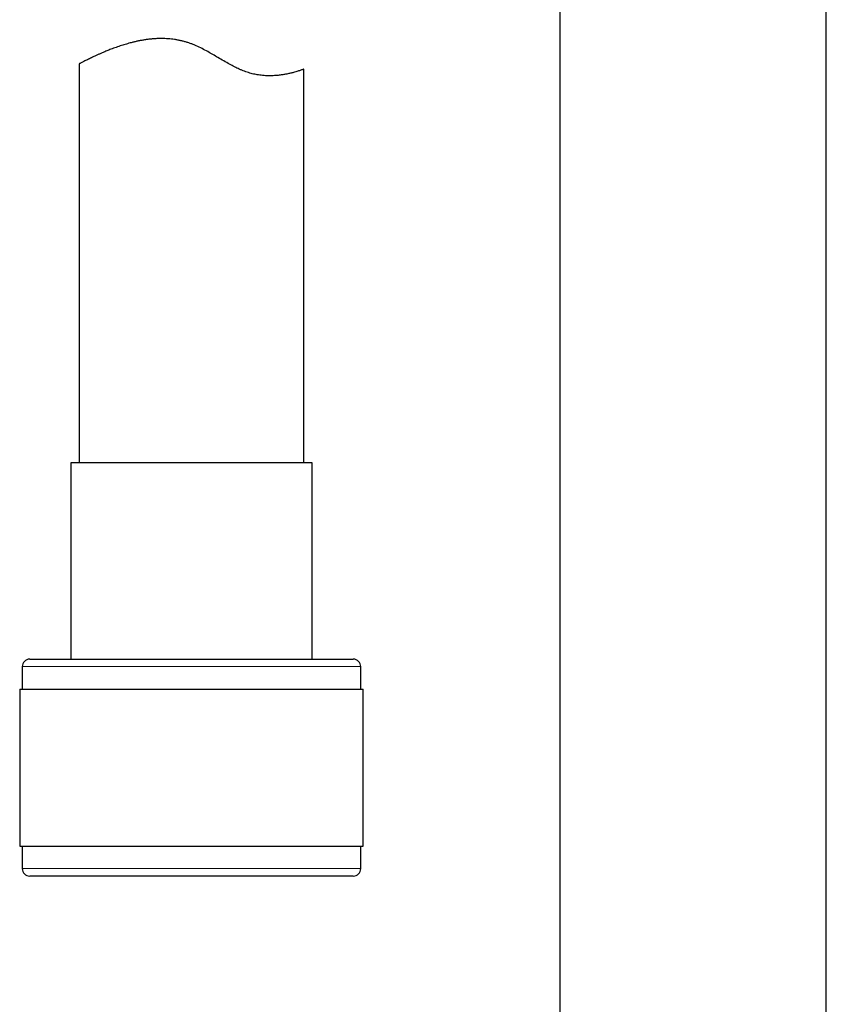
# Model space of a CAD drawing. Header units: millimetres. Extents: x 8 to 778, y 12 to 1829.
# Tile 181 of 256: x 102 to 156, y 1379 to 1444. Entities that reach past the tile are written whole.
import ezdxf

# ---------------------------------------------------------------- set-up
doc = ezdxf.new("R2010")
doc.units = ezdxf.units.MM

msp = doc.modelspace()

# ---------------------------------------------------------------- linework, layer by layer
at = {"color": 7, "linetype": 'Continuous', "lineweight": 30}
for p, q in [((138.475, 1459.891), (138.475, 1197.915)), ((156.275, 1197.915), (156.275, 1456.041)), ((106.375, 1441.449), (106.375, 1414.776)), ((121.375, 1414.776), (121.375, 1441.087)), ((105.825, 1414.776), (105.825, 1401.653)), ((121.925, 1414.776), (105.825, 1414.776)), ((121.925, 1401.653), (121.925, 1414.776)), ((103.075, 1401.653), (124.675, 1401.653)), ((102.575, 1401.153), (102.575, 1399.653)), ((125.175, 1399.653), (125.175, 1401.153)), ((102.4, 1399.653), (102.4, 1389.153)), ((102.4, 1399.653), (125.35, 1399.653)), ((125.35, 1389.153), (125.35, 1399.653)), ((102.4, 1389.153), (125.35, 1389.153)), ((102.575, 1389.153), (102.575, 1387.653)), ((125.175, 1387.653), (125.175, 1389.153)), ((124.675, 1387.153), (103.075, 1387.153))]:
    msp.add_line(p, q, dxfattribs=at)
at = {"color": 8, "linetype": 'Continuous', "lineweight": 0}
for p, q in [((125.175, 1401.153), (102.575, 1401.153)), ((102.575, 1387.653), (125.175, 1387.653))]:
    msp.add_line(p, q, dxfattribs=at)
at = {"color": 7, "linetype": 'Continuous', "lineweight": 30}
for centre, start, end in [((103.075, 1401.153), 90, 180), ((124.675, 1401.153), 0, 90), ((103.075, 1387.653), 180, 270), ((124.675, 1387.653), 270, 0)]:
    msp.add_arc(centre, 0.5, start, end, dxfattribs=at)
msp.add_open_spline([(121.375, 1441.087), (121.373, 1441.086), (121.369, 1441.085), (121.337, 1441.073), (121.279, 1441.052), (121.194, 1441.023), (121.09, 1440.988), (120.973, 1440.951), (120.84, 1440.911), (120.679, 1440.866), (120.485, 1440.816), (120.266, 1440.768), (120.038, 1440.726), (119.79, 1440.689), (119.553, 1440.664), (119.337, 1440.651), (119.168, 1440.646), (118.993, 1440.647), (118.812, 1440.654), (118.625, 1440.668), (118.444, 1440.688), (118.271, 1440.715), (118.105, 1440.746), (117.937, 1440.785), (117.767, 1440.831), (117.594, 1440.884), (117.42, 1440.946), (117.245, 1441.016), (117.02, 1441.113), (116.746, 1441.245), (116.4, 1441.428), (116.03, 1441.638), (115.657, 1441.858), (115.301, 1442.068), (114.952, 1442.267), (114.586, 1442.465), (114.262, 1442.621), (113.997, 1442.735), (113.793, 1442.813), (113.586, 1442.883), (113.376, 1442.944), (113.166, 1442.996), (112.956, 1443.04), (112.743, 1443.076), (112.529, 1443.103), (112.314, 1443.123), (112.099, 1443.135), (111.884, 1443.139), (111.661, 1443.136), (111.432, 1443.125), (111.196, 1443.106), (110.963, 1443.08), (110.733, 1443.047), (110.507, 1443.008), (110.284, 1442.964), (110.065, 1442.915), (109.809, 1442.852), (109.52, 1442.772), (109.182, 1442.667), (108.838, 1442.549), (108.512, 1442.428), (108.221, 1442.313), (107.982, 1442.213), (107.775, 1442.123), (107.596, 1442.043), (107.426, 1441.966), (107.267, 1441.891), (107.119, 1441.821), (106.982, 1441.754), (106.858, 1441.693), (106.74, 1441.635), (106.634, 1441.581), (106.535, 1441.53), (106.454, 1441.489), (106.402, 1441.461), (106.377, 1441.448), (106.377, 1441.449), (106.378, 1441.449)], degree=3, knots=[0, 0, 0, 0, 0.01574, 0.031526, 0.050673, 0.069902, 0.086098, 0.102341, 0.118073, 0.133845, 0.152951, 0.172129, 0.188265, 0.204448, 0.224216, 0.234183, 0.24415, 0.254178, 0.264206, 0.274328, 0.284472, 0.292856, 0.301254, 0.309738, 0.318222, 0.326777, 0.335332, 0.34398, 0.352644, 0.368527, 0.384473, 0.403783, 0.423151, 0.439407, 0.45569, 0.473384, 0.491186, 0.500141, 0.509095, 0.518139, 0.527205, 0.536069, 0.544953, 0.55395, 0.562946, 0.572023, 0.5811, 0.590285, 0.599487, 0.609788, 0.620111, 0.63054, 0.64097, 0.651471, 0.661971, 0.672563, 0.68317, 0.699916, 0.71671, 0.737068, 0.757505, 0.774706, 0.791953, 0.805405, 0.818879, 0.832467, 0.84608, 0.859879, 0.873706, 0.887659, 0.901643, 0.917752, 0.933913, 0.953545, 0.973275, 0.98993, 1, 1, 1, 1], dxfattribs=at)

doc.saveas('drawing.dxf')
